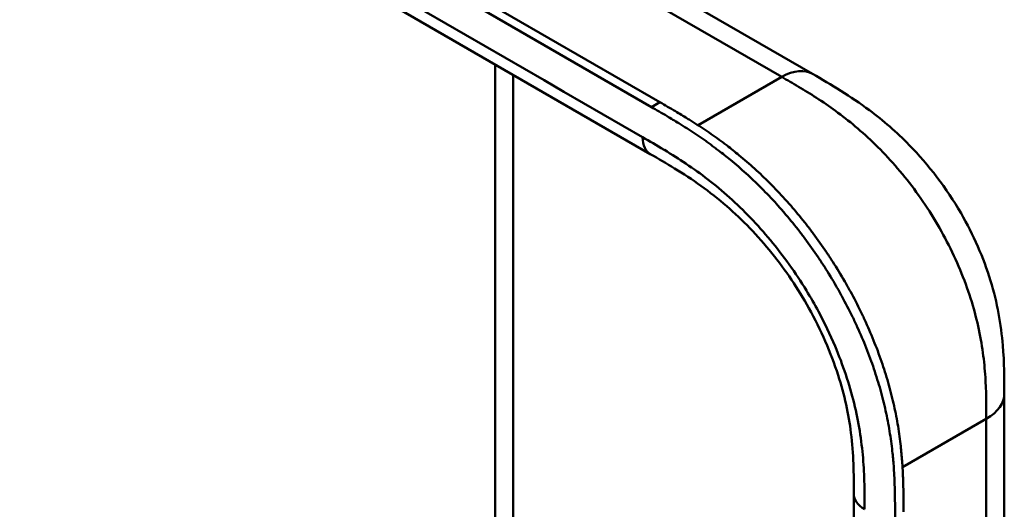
# Model space of a CAD drawing. Header units: millimetres. Extents: x 20 to 833, y 20 to 574.
# Tile 7 of 20: x 201 to 233, y 125 to 141. Entities that reach past the tile are written whole.
import ezdxf

# ---------------------------------------------------------------- set-up
doc = ezdxf.new("R2010")
doc.units = ezdxf.units.MM
doc.header["$LTSCALE"] = 2
doc.layers.add('Sichtbare Kanten(DIN)', color=7, linetype='Continuous', lineweight=50)
doc.layers.add('Sichtbare tangentiale Kanten(DIN)', color=7, linetype='Continuous', lineweight=50)

msp = doc.modelspace()

# ---------------------------------------------------------------- linework, layer by layer
at = {"layer": 'Sichtbare Kanten(DIN)'}
for p, q in [((177.368, 164.526), (222.193, 138.646)), ((221.919, 138.488), (177.093, 164.368)), ((221.885, 136.958), (180.894, 160.624)), ((217.236, 145.297), (227.165, 139.564)), ((216.84, 110.991), (216.84, 139.871)), ((221.885, 136.958), (221.885, 136.958)), ((233.405, 129.162), (233.405, 129.162)), ((228.508, 125.896), (228.508, 125.896)), ((228.508, 64.028), (228.508, 125.896))]:
    msp.add_line(p, q, dxfattribs=at)
for points, knots in [([(227.165, 139.564), (227.765, 139.218), (228.403, 138.843), (229.463, 138.049), (229.901, 137.672), (230.942, 136.608), (231.526, 135.845), (232.4, 134.336), (232.731, 133.583), (233.175, 132.129), (233.302, 131.411), (233.403, 130.186), (233.405, 129.659), (233.405, 129.162)], [0, 0, 0, 0, 0.636767, 0.636767, 1.094754, 1.094754, 1.798559, 1.798559, 2.40297, 2.40297, 2.975021, 2.975021, 3.432636, 3.432636, 3.432636, 3.432636]), ([(229.85, 125.161), (229.85, 125.259), (229.849, 125.454), (229.848, 125.701), (229.844, 125.95), (229.839, 126.152), (229.83, 126.407), (229.819, 126.613), (229.798, 126.925), (229.769, 127.242), (229.709, 127.727), (229.637, 128.166), (229.522, 128.723), (229.409, 129.175), (229.241, 129.743), (229.087, 130.199), (228.869, 130.769), (228.676, 131.222), (228.411, 131.782), (228.183, 132.225), (227.877, 132.769), (227.618, 133.194), (227.276, 133.713), (226.99, 134.116), (226.618, 134.602), (226.31, 134.977), (225.914, 135.426), (225.588, 135.768), (225.173, 136.174), (224.836, 136.48), (224.452, 136.804), (224.194, 137.008), (223.936, 137.204), (223.763, 137.33), (223.547, 137.482), (223.374, 137.599), (223.158, 137.741), (222.986, 137.852), (222.728, 138.012), (222.385, 138.218), (222.088, 138.39), (221.919, 138.488)], [0.0000095, 0.0000095, 0.0000095, 0.0000095, 0.0208425, 0.0416756, 0.0520922, 0.0729253, 0.0833418, 0.1041749, 0.1145915, 0.1458411, 0.1666742, 0.2083404, 0.2291735, 0.2708396, 0.2916727, 0.3333389, 0.354172, 0.3958382, 0.4166713, 0.4583375, 0.4791706, 0.5208368, 0.5416698, 0.583336, 0.6041691, 0.6458353, 0.6666684, 0.7083346, 0.7291677, 0.7708339, 0.7916669, 0.8229166, 0.8333331, 0.8541662, 0.8645828, 0.8854159, 0.8958324, 0.9166655, 0.927082, 0.9583317, 0.9999979, 0.9999979, 0.9999979, 0.9999979]), ([(222.193, 138.646), (222.362, 138.549), (222.66, 138.376), (223.002, 138.171), (223.26, 138.01), (223.433, 137.9), (223.649, 137.757), (223.821, 137.64), (224.037, 137.488), (224.21, 137.362), (224.469, 137.167), (224.726, 136.962), (225.11, 136.639), (225.448, 136.333), (225.863, 135.927), (226.188, 135.584), (226.584, 135.136), (226.892, 134.761), (227.264, 134.274), (227.55, 133.871), (227.892, 133.353), (228.151, 132.927), (228.457, 132.384), (228.686, 131.941), (228.95, 131.38), (229.143, 130.927), (229.361, 130.358), (229.516, 129.901), (229.683, 129.333), (229.796, 128.881), (229.912, 128.324), (229.984, 127.885), (230.043, 127.4), (230.072, 127.083), (230.093, 126.771), (230.104, 126.565), (230.114, 126.31), (230.119, 126.109), (230.122, 125.86), (230.124, 125.613), (230.124, 125.417), (230.124, 125.32)], [-0.9999979, -0.9999979, -0.9999979, -0.9999979, -0.9583317, -0.927082, -0.9166655, -0.8958324, -0.8854159, -0.8645828, -0.8541662, -0.8333331, -0.8229166, -0.7916669, -0.7708339, -0.7291677, -0.7083346, -0.6666684, -0.6458353, -0.6041691, -0.583336, -0.5416698, -0.5208368, -0.4791706, -0.4583375, -0.4166713, -0.3958382, -0.354172, -0.3333389, -0.2916727, -0.2708396, -0.2291735, -0.2083404, -0.1666742, -0.1458411, -0.1145915, -0.1041749, -0.0833418, -0.0729253, -0.0520922, -0.0416756, -0.0208425, -0.0000095, -0.0000095, -0.0000095, -0.0000095]), ([(228.508, 125.896), (228.508, 126.558), (228.502, 127.205), (228.34, 128.492), (228.203, 129.127), (227.765, 130.496), (227.436, 131.247), (226.692, 132.58), (226.282, 133.186), (225.383, 134.304), (224.881, 134.821), (223.818, 135.744), (223.249, 136.14), (222.416, 136.652), (222.152, 136.804), (221.885, 136.958)], [0, 0, 0, 0, 0.609028, 0.609028, 1.140262, 1.140262, 1.745142, 1.745142, 2.28517, 2.28517, 2.850958, 2.850958, 3.470181, 3.470181, 3.753639, 3.753639, 3.753639, 3.753639]), ([(176.533, 129.923), (185.926, 124.49), (195.386, 119.068), (205.892, 113.051), (206.931, 112.456), (207.971, 111.861)], [0, 0, 0, 0, 10.000141, 10.000141, 11.098049, 11.098049, 11.098049, 11.098049]), ([(233.405, 129.162), (233.405, 118.275), (233.405, 107.389), (233.405, 86.766), (233.405, 77.03), (233.405, 67.294)], [0, 0, 0, 0, 10, 10, 18.94314, 18.94314, 18.94314, 18.94314])]:
    msp.add_open_spline(points, degree=3, knots=knots, dxfattribs=at)
at = {"layer": 'Sichtbare tangentiale Kanten(DIN)'}
for p, q in [((226.162, 139.467), (216.236, 145.198)), ((217.425, 139.533), (217.425, 111.329)), ((223.439, 137.895), (226.162, 139.467)), ((226.165, 139.465), (226.162, 139.467)), ((227.253, 138.813), (227.253, 138.813)), ((221.919, 138.488), (222.193, 138.646)), ((229.369, 137.105), (229.369, 137.105)), ((232.793, 129.622), (232.793, 129.622)), ((232.819, 128.345), (230.093, 126.771))]:
    msp.add_line(p, q, dxfattribs=at)
for points, degree in [([(221.636, 137.508), (207.973, 145.396), (194.309, 153.285), (180.646, 161.173)], 3), ([(226.165, 139.465), (226.556, 139.691), (226.909, 139.712), (227.165, 139.564)], 3), ([(221.885, 136.958), (221.731, 137.047), (221.636, 137.237), (221.636, 137.508)], 3), ([(232.819, 128.345), (233.21, 128.571), (233.405, 128.866), (233.405, 129.162)], 3), ([(232.819, 66.477), (232.819, 97.411), (232.819, 128.345)], 2), ([(228.508, 125.896), (228.508, 125.719), (228.625, 125.541), (228.86, 125.406)], 3)]:
    msp.add_open_spline(points, degree=degree, dxfattribs=at)
for points, degree, knots in [([(232.819, 128.345), (232.819, 128.55), (232.819, 128.762), (232.816, 128.976), (232.812, 129.214), (232.804, 129.455), (232.788, 129.697), (232.771, 129.961), (232.746, 130.227), (232.709, 130.496), (232.67, 130.777), (232.62, 131.063), (232.554, 131.359), (232.487, 131.656), (232.405, 131.961), (232.308, 132.267), (232.21, 132.575), (232.096, 132.885), (231.967, 133.193), (231.839, 133.501), (231.696, 133.807), (231.539, 134.109), (231.383, 134.409), (231.213, 134.706), (231.034, 134.993), (230.854, 135.279), (230.664, 135.556), (230.467, 135.822), (230.27, 136.086), (230.065, 136.34), (229.852, 136.584), (229.644, 136.822), (229.429, 137.05), (229.207, 137.266), (228.994, 137.475), (228.775, 137.673), (228.554, 137.859), (228.342, 138.037), (228.128, 138.204), (227.912, 138.362), (227.708, 138.511), (227.501, 138.652), (227.294, 138.786), (227.099, 138.912), (226.903, 139.032), (226.709, 139.148), (226.526, 139.257), (226.343, 139.363), (226.165, 139.465)], 3, [0, 0, 0, 0, 0.200333, 0.200333, 0.200333, 0.423418, 0.423418, 0.423418, 0.666166, 0.666166, 0.666166, 0.918702, 0.918702, 0.918702, 1.172126, 1.172126, 1.172126, 1.426817, 1.426817, 1.426817, 1.680705, 1.680705, 1.680705, 1.931989, 1.931989, 1.931989, 2.183319, 2.183319, 2.183319, 2.432871, 2.432871, 2.432871, 2.676761, 2.676761, 2.676761, 2.911928, 2.911928, 2.911928, 3.136372, 3.136372, 3.136372, 3.349104, 3.349104, 3.349104, 3.549929, 3.549929, 3.549929, 3.740151, 3.740151, 3.740151, 3.740151]), ([(213.922, 107.283), (213.922, 107.283), (213.918, 107.285), (213.846, 107.318), (213.707, 107.383), (213.498, 107.483), (213.229, 107.616), (212.907, 107.784), (212.592, 107.953), (212.279, 108.128), (211.966, 108.305), (211.269, 108.709), (210.185, 109.341), (208.715, 110.197), (206.859, 111.278), (204.615, 112.585), (202.37, 113.892), (200.127, 115.198), (197.883, 116.505), (195.64, 117.811), (193.396, 119.118), (191.152, 120.424), (188.908, 121.731), (186.888, 122.908), (185.093, 123.953), (183.523, 124.867), (182.178, 125.65), (181.056, 126.304), (179.934, 126.957), (178.81, 127.611), (177.688, 128.265), (176.721, 128.827), (175.914, 129.299), (175.258, 129.679), (174.764, 129.97), (174.431, 130.175), (174.107, 130.383), (173.796, 130.598), (173.501, 130.819), (173.171, 131.094), (172.824, 131.428), (172.492, 131.831), (172.219, 132.306), (172.06, 132.847), (172.046, 133.396), (172.207, 134.062), (172.649, 134.822), (173.345, 135.51), (174.156, 136.1), (174.976, 136.602), (175.625, 136.975), (176.056, 137.222), (176.401, 137.419), (176.606, 137.536), (176.759, 137.624), (176.861, 137.683), (176.913, 137.712)], 5, [0, 0, 0, 0, 0, 0, 0.000053, 0.006056, 0.116047, 0.226038, 0.33603, 0.446021, 0.556012, 0.666003, 0.775995, 0.885986, 1.682703, 2.479419, 3.276135, 4.072852, 4.869568, 5.666285, 6.463001, 7.259718, 8.056434, 8.853151, 9.649867, 10.446583, 10.844942, 11.2433, 11.641658, 12.040016, 12.438375, 12.836733, 13.235091, 13.633449, 13.75616, 13.87887, 14.001581, 14.124292, 14.247002, 14.369713, 14.492424, 14.615134, 14.860555, 15.105977, 15.351398, 15.596819, 15.84224, 16.087662, 16.578504, 17.069347, 17.314768, 17.560189, 17.652615, 17.745041, 17.837467, 17.933544, 17.933544, 17.933544, 17.933544, 17.933544, 17.933544]), ([(227.357, 131.837), (227.233, 132.069), (227.101, 132.298), (226.966, 132.52), (226.613, 133.097), (226.213, 133.655), (225.793, 134.161), (225.376, 134.663), (224.925, 135.131), (224.463, 135.545), (224.461, 135.546), (224.459, 135.548), (224.458, 135.55), (224.228, 135.755), (223.996, 135.947), (223.762, 136.128), (223.76, 136.13), (223.758, 136.132), (223.755, 136.134), (223.523, 136.314), (223.288, 136.482), (223.056, 136.639), (223.052, 136.642), (223.048, 136.644), (223.044, 136.647), (222.815, 136.801), (222.59, 136.944), (222.345, 137.092), (222.341, 137.094), (222.336, 137.097), (222.332, 137.099), (222.093, 137.244), (221.865, 137.376), (221.636, 137.508)], 3, [62.33301, 62.33301, 62.33301, 62.33301, 62.530517, 62.530517, 62.530517, 63.043494, 63.043494, 63.043494, 63.552237, 63.552237, 63.552237, 63.554207, 63.554207, 63.554207, 63.806635, 63.806635, 63.806635, 63.809067, 63.809067, 63.809067, 64.060403, 64.060403, 64.060403, 64.06491, 64.06491, 64.06491, 64.312256, 64.312256, 64.312256, 64.316327, 64.316327, 64.316327, 64.558412, 64.558412, 64.558412, 64.558412]), ([(228.853, 126.213), (228.845, 126.513), (228.832, 126.784), (228.808, 127.062), (228.808, 127.066), (228.808, 127.071), (228.807, 127.076), (228.783, 127.359), (228.748, 127.65), (228.701, 127.945), (228.7, 127.948), (228.7, 127.95), (228.7, 127.953), (228.652, 128.249), (228.59, 128.552), (228.516, 128.856), (228.515, 128.857), (228.515, 128.859), (228.515, 128.86), (228.364, 129.472), (228.153, 130.104), (227.896, 130.713), (227.737, 131.088), (227.556, 131.466), (227.357, 131.837)], 3, [60.744241, 60.744241, 60.744241, 60.744241, 60.992687, 60.992687, 60.992687, 60.996983, 60.996983, 60.996983, 61.249514, 61.249514, 61.249514, 61.251636, 61.251636, 61.251636, 61.505377, 61.505377, 61.505377, 61.506519, 61.506519, 61.506519, 62.017834, 62.017834, 62.017834, 62.33301, 62.33301, 62.33301, 62.33301]), ([(228.86, 125.406), (228.86, 125.445), (228.86, 125.484), (228.86, 125.556), (228.86, 125.588), (228.859, 125.654), (228.859, 125.687), (228.858, 125.883), (228.857, 126.047), (228.853, 126.213)], 3, [60.4984537, 60.4984537, 60.4984537, 60.4984537, 60.5342773, 60.5342773, 60.5642722, 60.5642722, 60.5942671, 60.5942671, 60.7442414, 60.7442414, 60.7442414, 60.7442414])]:
    msp.add_open_spline(points, degree=degree, knots=knots, dxfattribs=at)

doc.saveas('drawing.dxf')
